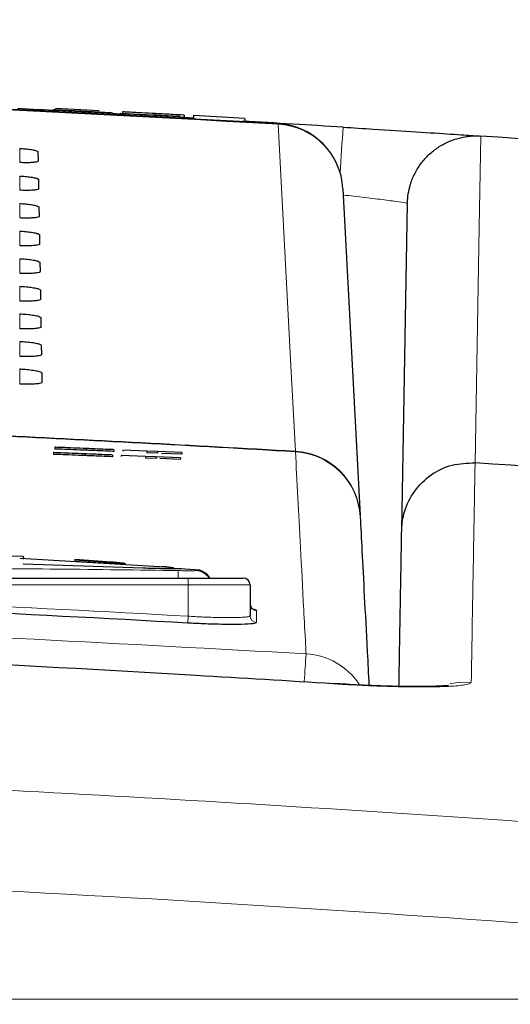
# Paper-space layout 'Blatt5' of a CAD drawing. Header units: millimetres. Extents: x 5 to 418, y 2 to 292.
# Tile 29 of 32: x 256 to 265, y 213 to 232. Entities that reach past the tile are written whole.
import ezdxf

# ---------------------------------------------------------------- set-up
doc = ezdxf.new("R2010")
doc.units = ezdxf.units.MM
doc.layers.add('SLD-0', color=7, linetype='Continuous')
doc.styles.add('SLDTEXTSTYLE0', font='TXT', dxfattribs={"width": 0.605})
doc.dimstyles.new('SLDDIMSTYLE5', dxfattribs={"dimtxt": 3.5, "dimasz": 3.5, "dimexe": 0, "dimexo": 0.0625, "dimgap": 0.875, "dimtad": 1, "dimlfac": 1.5, "dimrnd": 1e-09, "dimzin": 12, "dimdsep": 46, "dimtxsty": 'SLDTEXTSTYLE0', "dimsah": 1, "dimcen": 0.09, "dimadec": 0, "dimazin": 3, "dimtfac": 1, "dimtofl": 0, "dimtmove": 0, "dimatfit": 3, "dimfxl": 1, "dimfrac": 2, "dimtolj": 1, "dimtzin": 12, "dimarcsym": 0})

# ---------------------------------------------------------------- blocks, each defined once
blk = doc.blocks.new('_D_35')
at = {"layer": 'SLD-0', "color": 7}
for p, q in [((166.22, 121.634), (166.22, 250.861)), ((279.553, 121.634), (279.553, 250.861)), ((166.22, 249.861), (279.553, 249.861))]:
    blk.add_line(p, q, dxfattribs=at)
for points in [[(166.22, 249.861), (169.72, 249.401), (169.72, 250.321)], [(279.553, 249.861), (276.053, 250.321), (276.053, 249.401)]]:
    blk.add_solid(points, dxfattribs=at)
at = {"layer": 'SLD-0', "color": 7, "insert": (218.876, 254.373), "char_height": 3.5, "attachment_point": 1, "style": 'SLDTEXTSTYLE0'}
blk.add_mtext('170', dxfattribs=at)

psp = doc.layouts.new('Blatt5')

# ---------------------------------------------------------------- linework, layer by layer
at = {"color": 7, "linetype": 'Continuous', "lineweight": 25}
for p, q in [((256.538, 229.8847), (256.5363, 229.8514)), ((256.538, 229.8847), (256.7446, 229.8738)), ((256.5826, 229.9157), (257.4281, 229.8705)), ((256.5887, 229.8825), (256.5887, 229.8821)), ((257.1567, 229.8516), (257.155, 229.8197)), ((257.6405, 229.827), (257.4339, 229.8379)), ((257.6843, 229.8241), (257.6825, 229.7908)), ((257.8429, 229.8167), (257.8412, 229.784)), ((257.8446, 229.8164), (257.8429, 229.8167)), ((257.8429, 229.8167), (258.9883, 229.7562)), ((257.8446, 229.8164), (257.8429, 229.7839)), ((258.314, 229.7916), (257.8446, 229.8164)), ((257.879, 229.8465), (257.8773, 229.8148)), ((258.5204, 229.8122), (258.5187, 229.781)), ((258.314, 229.7916), (258.3123, 229.7591)), ((258.3268, 229.7899), (258.314, 229.7916)), ((258.3268, 229.7899), (258.3251, 229.7584)), ((258.5333, 229.779), (258.3268, 229.7899)), ((258.99, 229.756), (258.5206, 229.7807)), ((258.5206, 229.7807), (258.5333, 229.779)), ((258.5333, 229.779), (258.5317, 229.7474)), ((258.99, 229.756), (258.9882, 229.7228)), ((258.9883, 229.7562), (258.99, 229.756)), ((259.0765, 229.7826), (259.073, 229.7182)), ((259.2536, 229.7815), (259.2497, 229.7086)), ((259.2531, 229.7731), (259.2497, 229.7086)), ((260.2543, 229.7197), (259.2531, 229.7731)), ((260.2543, 229.7197), (260.2507, 229.6531)), ((264.8253, 229.3776), (264.8248, 229.3776)), ((256.2403, 229.0713), (256.2434, 228.8925)), ((256.2496, 228.5349), (256.2527, 228.3561)), ((262.1536, 228.3551), (262.4859, 222.0133)), ((256.259, 227.9985), (256.2621, 227.8198)), ((263.2933, 221.7327), (263.4039, 228.0705)), ((256.2683, 227.4622), (256.2715, 227.2834)), ((256.2777, 226.9258), (256.2808, 226.747)), ((256.2871, 226.3895), (256.2902, 226.2107)), ((256.2964, 225.8531), (256.2995, 225.6743)), ((256.3058, 225.3167), (256.3089, 225.1379)), ((256.3152, 224.7804), (256.3183, 224.6016)), ((256.5688, 223.3395), (256.5674, 223.3062)), ((257.1826, 223.3142), (257.1812, 223.2809)), ((256.5409, 223.2355), (256.5396, 223.2022)), ((257.1548, 223.2107), (257.1534, 223.1774)), ((257.687, 223.1891), (257.6857, 223.1558)), ((257.7148, 223.2923), (257.7134, 223.259)), ((257.8561, 223.1823), (257.8551, 223.1587)), ((258.3258, 223.1632), (257.8561, 223.1823)), ((257.8839, 223.2853), (257.8829, 223.2614)), ((258.3536, 223.266), (257.8839, 223.2853)), ((258.3258, 223.1632), (258.3244, 223.1299)), ((258.5311, 223.1215), (258.3244, 223.1299)), ((258.5325, 223.1549), (258.3258, 223.1632)), ((258.3536, 223.266), (258.3522, 223.2327)), ((258.5589, 223.2242), (258.3522, 223.2327)), ((258.5602, 223.2575), (258.3536, 223.266)), ((258.5325, 223.1549), (258.5311, 223.1215)), ((259.0022, 223.1358), (258.5325, 223.1549)), ((258.5602, 223.2575), (258.5589, 223.2242)), ((259.0299, 223.2381), (258.5602, 223.2575)), ((259.0008, 223.1025), (258.6024, 223.1187)), ((259.0286, 223.2048), (258.6334, 223.2211)), ((259.0022, 223.1358), (259.0008, 223.1025)), ((259.0299, 223.2381), (259.0286, 223.2048)), ((264.7148, 223.0376), (264.7153, 223.0375)), ((253.8316, 221.2634), (255.9547, 221.2238)), ((255.9547, 221.2238), (255.9547, 221.1703)), ((258.8126, 221.0072), (255.8947, 221.1842)), ((255.9547, 221.0785), (258.2823, 220.9997)), ((255.9547, 221.0785), (255.9547, 221.0717)), ((258.2823, 220.993), (255.9547, 221.0717)), ((256.9546, 221.1632), (256.9546, 221.132)), ((257.6684, 221.1099), (256.9546, 221.1632)), ((256.9546, 221.1565), (257.6684, 221.1032)), ((256.9546, 221.132), (257.6684, 221.0864)), ((257.9298, 221.0744), (257.9298, 221.0811)), ((258.9246, 220.9872), (258.9246, 220.9805)), ((259.3805, 220.9569), (258.9889, 220.9808)), ((259.03, 220.9838), (259.03, 220.9905)), ((259.3171, 220.9625), (259.3171, 220.9625)), ((249.42, 220.801), (259.1533, 220.801)), ((259.1533, 220.801), (260.22, 220.801)), ((260.3533, 220.6677), (260.3533, 220.0715))]:
    psp.add_line(p, q, dxfattribs=at)
at = {"color": 7, "linetype": 'Continuous', "lineweight": 18}
for p, q in [((260.8981, 229.6165), (260.8974, 229.6047)), ((255.8866, 228.8624), (255.8866, 229.1361)), ((255.8866, 228.3253), (255.8866, 228.6015)), ((255.8866, 227.7882), (255.8866, 228.0669)), ((255.8866, 227.251), (255.8866, 227.5323)), ((255.8866, 226.7139), (255.8866, 226.9976)), ((255.8866, 226.1768), (255.8866, 226.463)), ((255.8866, 225.6396), (255.8866, 225.9284)), ((255.8866, 225.1025), (255.8866, 225.3938)), ((255.8866, 224.5654), (255.8866, 224.8591)), ((261.2312, 223.2628), (261.233, 223.2514)), ((257.6684, 221.1099), (257.6684, 221.1032)), ((258.2823, 220.9997), (258.2823, 220.993)), ((258.9598, 220.9463), (258.957, 220.801)), ((259.1533, 220.6677), (249.42, 220.6677)), ((259.1533, 220.801), (259.1533, 220.6677)), ((259.1533, 220.0618), (259.1533, 220.6677)), ((260.3533, 220.6677), (259.1533, 220.6677)), ((259.1533, 220.0618), (259.1459, 219.929)), ((176.22, 212.6309), (269.5533, 212.6309))]:
    psp.add_line(p, q, dxfattribs=at)
at = {"color": 7, "linetype": 'Continuous', "lineweight": 18, "flags": 128}
for points in [[(261.2312, 223.2628), (261.2125, 223.6181), (261.1377, 225.0393), (260.8974, 229.6047)], [(264.8248, 229.3776), (264.8186, 229.0236), (264.7941, 227.6075), (264.7148, 223.0376)], [(264.6414, 218.7851), (264.3719, 218.7759), (264.2238, 218.7471)]]:
    psp.add_lwpolyline(points, dxfattribs=at)
at = {"color": 7, "linetype": 'Continuous', "lineweight": 25}
for centre, radius, start, end in [((222.8866, -435.9656), 666.6667, 86.7313823, 88.1084916), ((222.8866, -402.5656), 633.3333, 86.9445724, 87.016687), ((222.8866, -402.5656), 633.3333, 86.8276174, 86.8504337), ((222.8866, -402.5656), 633.3333, 86.7066849, 86.7321524), ((222.8866, -402.5656), 633.3333, 86.4450952, 86.6217611), ((260.8221, 228.2853), 1.3333, 3, 86.73138), ((222.8866, -402.5656), 633.3333, 85.221666, 86.2031505), ((222.8866, -435.9656), 660.3314, 86.6708788, 87.1878986), ((222.8866, -402.5656), 627, 85.1611909, 86.1748183), ((259.2866, 220.6309), 0.3333, 30.6909, 84.76885), ((260.22, 220.6677), 0.1333, 360, 90), ((222.8866, -435.9656), 656.8961, 86.8357819, 87.6855494), ((260.4865, 220.3045), 0.1332, 180.04993, 266.78497)]:
    psp.add_arc(centre, radius, start, end, dxfattribs=at)
at = {"color": 7, "linetype": 'Continuous', "lineweight": 18}
for centre, radius, start, end in [((222.8866, -435.9656), 666.6549, 86.7313823, 88.1084278), ((260.8298, 228.2806), 1.3259, 3.22141, 87.07721), ((428.6328, 218.5065), 166.8422, 176.205075, 176.509256), ((222.8866, -435.9656), 660.3427, 86.6710964, 87.1905395), ((261.1622, 221.9388), 1.3258, 3.22111, 87.01783), ((261.1559, 221.9206), 1.333, 3.00926, 86.68556), ((259.2866, 220.6136), 0.3334, 34.2008, 87.78501), ((222.8866, -435.9656), 657.0292, 86.8357819, 87.6855494), ((260.4865, 220.0717), 0.1332, 180.05291, 266.78763), ((299.717, 216.5868), 38.3763, 175.8984, 176.69319), ((261.362, 218.0006), 1.3333, 33.76138, 86.68846)]:
    psp.add_arc(centre, radius, start, end, dxfattribs=at)
at = {"color": 7, "linetype": 'Continuous', "lineweight": 25}
for points, knots in [([(257.1567, 229.8516), (257.0713, 229.8561), (256.901, 229.8651), (256.6856, 229.8766), (256.563, 229.8832), (256.5464, 229.8842), (256.538, 229.8847)], [0, 0, 0, 0, 0.2808135, 0.5595629, 0.7796198, 1, 1, 1, 1]), ([(256.808, 229.8707), (256.775, 229.8725), (256.7089, 229.876), (256.6136, 229.8811), (256.5981, 229.882), (256.5887, 229.8825)], [0, 0, 0, 0, 0.2814452, 0.5622732, 1, 1, 1, 1]), ([(256.5887, 229.8825), (256.5932, 229.8823), (256.6021, 229.882), (256.6739, 229.8783), (256.8313, 229.8701), (256.9853, 229.8619), (257.0932, 229.8563)], [0, 0, 0, 0, 0.1870287, 0.3741238, 0.5611402, 1, 1, 1, 1]), ([(256.7446, 229.8738), (256.7535, 229.8733), (256.7711, 229.8723), (256.8809, 229.8664), (257.0144, 229.8593), (257.1021, 229.8547), (257.1459, 229.8523)], [0, 0, 0, 0, 0.280632, 0.5586744, 0.7791973, 1, 1, 1, 1]), ([(257.1031, 229.8556), (257.0632, 229.8577), (256.9837, 229.8619), (256.8784, 229.8674), (256.8071, 229.8711), (256.7991, 229.8715), (256.7951, 229.8717)], [0, 0, 0, 0, 0.2812903, 0.5608202, 0.7806803, 1, 1, 1, 1]), ([(256.7951, 229.8717), (256.7979, 229.8715), (256.8029, 229.8712), (256.8348, 229.8695), (256.8489, 229.8687)], [0, 0, 0, 0, 0.5596169, 1, 1, 1, 1]), ([(257.3198, 229.8435), (257.2618, 229.8466), (257.1662, 229.8517), (257.0308, 229.8589), (256.917, 229.8649), (256.8443, 229.8688), (256.808, 229.8707)], [0, 0, 0, 0, 0.3399393, 0.5600249, 0.7800825, 1, 1, 1, 1]), ([(256.8489, 229.8687), (256.9111, 229.8654), (257.0138, 229.8599), (257.1696, 229.8517), (257.3001, 229.8448), (257.3845, 229.8403), (257.4267, 229.838)], [0, 0, 0, 0, 0.3384083, 0.5589741, 0.7795351, 1, 1, 1, 1]), ([(257.0932, 229.8563), (257.1658, 229.8524), (257.3107, 229.8448), (257.499, 229.8347), (257.6152, 229.8285), (257.6321, 229.8275), (257.6405, 229.827)], [0, 0, 0, 0, 0.2807972, 0.5601508, 0.7798767, 1, 1, 1, 1]), ([(257.4339, 229.8379), (257.4256, 229.8384), (257.4091, 229.8393), (257.2898, 229.8457), (257.1739, 229.8518), (257.1031, 229.8556)], [0, 0, 0, 0, 0.28109672, 0.56028736, 1, 1, 1, 1]), ([(257.1459, 229.8523), (257.1898, 229.85), (257.2775, 229.8454), (257.3902, 229.8395), (257.464, 229.8357), (257.4732, 229.8352), (257.4779, 229.835)], [0, 0, 0, 0, 0.2809172, 0.5608127, 0.7805018, 1, 1, 1, 1]), ([(257.6825, 229.7908), (257.6715, 229.7914), (257.6495, 229.7924), (257.4527, 229.8026), (257.2679, 229.8124), (257.1549, 229.8183)], [0, 0, 0, 0, 0.2799417, 0.5600797, 1, 1, 1, 1]), ([(257.6843, 229.8241), (257.6733, 229.8247), (257.6512, 229.8257), (257.4545, 229.8359), (257.2696, 229.8457), (257.1567, 229.8516)], [0, 0, 0, 0, 0.2799417, 0.5600797, 1, 1, 1, 1]), ([(257.4779, 229.835), (257.4752, 229.8352), (257.47, 229.8355), (257.4156, 229.8384), (257.3562, 229.8416), (257.3198, 229.8435)], [0, 0, 0, 0, 0.2800885, 0.55997049, 1, 1, 1, 1]), ([(257.4267, 229.838), (257.4657, 229.836), (257.5435, 229.8318), (257.6284, 229.8273), (257.6763, 229.8246), (257.6816, 229.8243), (257.6843, 229.8241)], [0, 0, 0, 0, 0.2803713, 0.5599089, 0.7798589, 1, 1, 1, 1]), ([(258.5204, 229.8122), (258.4311, 229.817), (258.2532, 229.8265), (258.0292, 229.8385), (257.903, 229.8452), (257.887, 229.846), (257.879, 229.8465)], [0, 0, 0, 0, 0.2808135, 0.5595629, 0.7796198, 1, 1, 1, 1]), ([(259.0765, 229.7826), (259.0642, 229.7832), (259.0397, 229.7845), (258.832, 229.7956), (258.6386, 229.8059), (258.5204, 229.8122)], [0, 0, 0, 0, 0.2799417, 0.5600797, 1, 1, 1, 1]), ([(262.1565, 229.5491), (262.3531, 229.5368), (262.8492, 229.5058), (263.5996, 229.4579), (264.2767, 229.4139), (264.7368, 229.3835), (264.7958, 229.3796), (264.8253, 229.3776)], [0, 0, 0, 0, 0.1413373, 0.3564805, 0.5712488, 0.7856671, 1, 1, 1, 1]), ([(263.4039, 228.0705), (263.404, 228.0759), (263.4054, 228.1385), (263.4169, 228.2592), (263.4508, 228.408), (263.4937, 228.5329), (263.5387, 228.6353), (263.5927, 228.7347), (263.6549, 228.8288), (263.7243, 228.9167), (263.8004, 228.9984), (263.8842, 229.0742), (264.0035, 229.165), (264.1336, 229.2402), (264.2715, 229.2983), (264.3785, 229.333), (264.4875, 229.3585), (264.598, 229.3747), (264.7108, 229.3823), (264.7867, 229.3792), (264.8248, 229.3776)], [0, 0, 0, 0, 0.00757521, 0.08718831, 0.16815399, 0.21933234, 0.27086422, 0.32351165, 0.37654485, 0.42761881, 0.47904546, 0.53158526, 0.58451013, 0.68720218, 0.73932496, 0.79220631, 0.84323337, 0.89461478, 0.94711417, 1, 1, 1, 1]), ([(255.8866, 229.1361), (255.9017, 229.1353), (255.956, 229.1323), (256.0475, 229.1239), (256.1447, 229.1096), (256.2132, 229.0929), (256.2383, 229.0797), (256.2399, 229.0728), (256.2403, 229.0713)], [0, 0, 0, 0, 0.08125279, 0.29342957, 0.50690106, 0.72249036, 0.93968887, 1, 1, 1, 1]), ([(256.2434, 228.8925), (256.2428, 228.8904), (256.2406, 228.883), (256.2105, 228.8719), (256.1375, 228.8624), (256.0362, 228.8584), (255.9473, 228.8596), (255.8972, 228.8619), (255.8866, 228.8624)], [0, 0, 0, 0, 0.0857051, 0.3026079, 0.518156, 0.7315729, 0.9434386, 1, 1, 1, 1]), ([(255.8866, 228.6015), (255.9027, 228.6006), (255.9592, 228.5975), (256.0535, 228.5888), (256.1529, 228.574), (256.2227, 228.5568), (256.2478, 228.5433), (256.2493, 228.5363), (256.2496, 228.5349)], [0, 0, 0, 0, 0.08471943, 0.29692092, 0.51042792, 0.72605262, 0.94327085, 1, 1, 1, 1]), ([(256.2527, 228.3561), (256.2521, 228.3539), (256.2497, 228.3462), (256.2181, 228.3348), (256.1426, 228.3252), (256.0384, 228.3211), (255.9476, 228.3225), (255.8968, 228.3248), (255.8866, 228.3253)], [0, 0, 0, 0, 0.0890994, 0.30597846, 0.52149298, 0.73487815, 0.94672838, 1, 1, 1, 1]), ([(255.8866, 228.0669), (255.9038, 228.0659), (255.9623, 228.0627), (256.0596, 228.0536), (256.1612, 228.0384), (256.2322, 228.0207), (256.2572, 228.007), (256.2587, 227.9999), (256.259, 227.9985)], [0, 0, 0, 0, 0.08800802, 0.30023343, 0.51377452, 0.72943297, 0.94666984, 1, 1, 1, 1]), ([(256.2621, 227.8198), (256.2614, 227.8174), (256.2589, 227.8094), (256.2257, 227.7978), (256.1478, 227.7879), (256.0405, 227.7839), (255.9479, 227.7853), (255.8965, 227.7877), (255.8866, 227.7882)], [0, 0, 0, 0, 0.0923202, 0.3091766, 0.5246593, 0.7380145, 0.9498505, 1, 1, 1, 1]), ([(255.8866, 227.5323), (255.9048, 227.5312), (255.9655, 227.5279), (256.0656, 227.5184), (256.1694, 227.5028), (256.2417, 227.4846), (256.2667, 227.4707), (256.2681, 227.4635), (256.2683, 227.4622)], [0, 0, 0, 0, 0.091132, 0.3033806, 0.5169544, 0.7326451, 0.9498996, 1, 1, 1, 1]), ([(256.2715, 227.2834), (256.2706, 227.2809), (256.268, 227.2727), (256.2332, 227.2607), (256.153, 227.2507), (256.0427, 227.2466), (255.9482, 227.2481), (255.8961, 227.2506), (255.8866, 227.251)], [0, 0, 0, 0, 0.0953804, 0.3122153, 0.5276676, 0.7409947, 0.9528176, 1, 1, 1, 1]), ([(255.8866, 226.9976), (255.9059, 226.9966), (255.9686, 226.9931), (256.0717, 226.9833), (256.1776, 226.9672), (256.2512, 226.9486), (256.2761, 226.9344), (256.2775, 226.9271), (256.2777, 226.9258)], [0, 0, 0, 0, 0.0941035, 0.3063745, 0.5199798, 0.7357013, 0.9529725, 1, 1, 1, 1]), ([(256.2808, 226.747), (256.2799, 226.7444), (256.2771, 226.7359), (256.2408, 226.7236), (256.1581, 226.7134), (256.0448, 226.7094), (255.9486, 226.711), (255.8958, 226.7135), (255.8866, 226.7139)], [0, 0, 0, 0, 0.098292, 0.3151062, 0.5305297, 0.7438302, 0.955641, 1, 1, 1, 1]), ([(255.8866, 226.463), (255.9069, 226.4619), (255.9718, 226.4582), (256.0777, 226.4481), (256.1858, 226.4316), (256.2607, 226.4125), (256.2855, 226.3981), (256.2868, 226.3907), (256.2871, 226.3895)], [0, 0, 0, 0, 0.09693352, 0.30922623, 0.52286178, 0.73861272, 0.95589988, 1, 1, 1, 1]), ([(256.2902, 226.2107), (256.2892, 226.2079), (256.2862, 226.1991), (256.2484, 226.1865), (256.1632, 226.1762), (256.047, 226.1721), (255.9489, 226.1738), (255.8954, 226.1763), (255.8866, 226.1768)], [0, 0, 0, 0, 0.1010655, 0.3178599, 0.533256, 0.7465312, 0.9583308, 1, 1, 1, 1]), ([(255.8866, 225.9284), (255.908, 225.9272), (255.975, 225.9234), (256.0838, 225.9129), (256.1941, 225.896), (256.2702, 225.8764), (256.295, 225.8617), (256.2962, 225.8543), (256.2964, 225.8531)], [0, 0, 0, 0, 0.09963192, 0.31194565, 0.52561033, 0.74138949, 0.95869177, 1, 1, 1, 1]), ([(256.2995, 225.6743), (256.2985, 225.6714), (256.2953, 225.6623), (256.2559, 225.6494), (256.1684, 225.6389), (256.0491, 225.6348), (255.9492, 225.6367), (255.8951, 225.6392), (255.8866, 225.6396)], [0, 0, 0, 0, 0.1037105, 0.3204859, 0.5358558, 0.7491071, 0.9608965, 1, 1, 1, 1]), ([(255.8866, 225.3938), (255.9091, 225.3925), (255.9781, 225.3886), (256.0898, 225.3777), (256.2023, 225.3604), (256.2797, 225.3403), (256.3044, 225.3254), (256.3056, 225.3179), (256.3058, 225.3167)], [0, 0, 0, 0, 0.1022077, 0.3145418, 0.5282346, 0.7440408, 0.9613575, 1, 1, 1, 1]), ([(256.3089, 225.1379), (256.3078, 225.1349), (256.3044, 225.1256), (256.2635, 225.1123), (256.1735, 225.1017), (256.0512, 225.0976), (255.9496, 225.0995), (255.8947, 225.1021), (255.8866, 225.1025)], [0, 0, 0, 0, 0.1062358, 0.3229931, 0.5383379, 0.7515666, 0.9633463, 1, 1, 1, 1]), ([(255.8866, 224.8591), (255.9101, 224.8578), (255.9813, 224.8538), (256.0958, 224.8426), (256.2105, 224.8248), (256.2891, 224.8042), (256.3139, 224.7891), (256.315, 224.7814), (256.3152, 224.7804)], [0, 0, 0, 0, 0.1046692, 0.317023, 0.5307428, 0.746575, 0.9639054, 1, 1, 1, 1]), ([(256.3183, 224.6016), (256.3171, 224.5984), (256.3135, 224.5888), (256.271, 224.5752), (256.1787, 224.5644), (256.0534, 224.5603), (255.9499, 224.5623), (255.8944, 224.565), (255.8866, 224.5654)], [0, 0, 0, 0, 0.1086494, 0.3253892, 0.5407101, 0.7539172, 0.9656881, 1, 1, 1, 1]), ([(257.1812, 223.2809), (257.0958, 223.2844), (256.9255, 223.2914), (256.7111, 223.3003), (256.5903, 223.3052), (256.575, 223.3059), (256.5674, 223.3062)], [0, 0, 0, 0, 0.2808135, 0.5595629, 0.7796198, 1, 1, 1, 1]), ([(257.1826, 223.3142), (257.0971, 223.3177), (256.9269, 223.3247), (256.7125, 223.3336), (256.5917, 223.3385), (256.5764, 223.3392), (256.5688, 223.3395)], [0, 0, 0, 0, 0.2808135, 0.5595629, 0.7796198, 1, 1, 1, 1]), ([(257.7148, 223.2923), (257.7031, 223.2928), (257.6796, 223.2937), (257.4809, 223.3019), (257.2957, 223.3095), (257.1826, 223.3142)], [0, 0, 0, 0, 0.2799417, 0.5600797, 1, 1, 1, 1]), ([(257.1534, 223.1774), (257.068, 223.1808), (256.8977, 223.1877), (256.6833, 223.1964), (256.5625, 223.2013), (256.5472, 223.2019), (256.5396, 223.2022)], [0, 0, 0, 0, 0.2808135, 0.5595629, 0.7796198, 1, 1, 1, 1]), ([(257.1548, 223.2107), (257.0693, 223.2141), (256.899, 223.221), (256.6847, 223.2297), (256.5639, 223.2346), (256.5486, 223.2352), (256.5409, 223.2355)], [0, 0, 0, 0, 0.2808135, 0.5595629, 0.7796198, 1, 1, 1, 1]), ([(257.6857, 223.1558), (257.6739, 223.1563), (257.6504, 223.1572), (257.4517, 223.1653), (257.2666, 223.1728), (257.1534, 223.1774)], [0, 0, 0, 0, 0.2799417, 0.5600797, 1, 1, 1, 1]), ([(257.687, 223.1891), (257.6753, 223.1896), (257.6518, 223.1905), (257.4531, 223.1986), (257.2679, 223.2061), (257.1548, 223.2107)], [0, 0, 0, 0, 0.2799417, 0.5600797, 1, 1, 1, 1]), ([(257.7134, 223.259), (257.7017, 223.2595), (257.6782, 223.2604), (257.4795, 223.2686), (257.2943, 223.2762), (257.1812, 223.2809)], [0, 0, 0, 0, 0.2799417, 0.5600797, 1, 1, 1, 1]), ([(263.2933, 221.7327), (263.2934, 221.7387), (263.2961, 221.8589), (263.3398, 222.1278), (263.5254, 222.505), (263.8506, 222.8213), (264.2636, 223.0234), (264.5644, 223.0328), (264.7148, 223.0376)], [0, 0, 0, 0, 0.00843892, 0.16818315, 0.37640619, 0.58434931, 0.79217266, 1, 1, 1, 1]), ([(262.4871, 221.9906), (262.498, 221.7824), (262.5199, 221.3659), (262.5668, 220.4697), (262.6125, 219.5975), (262.6471, 218.9388), (262.6585, 218.7196)], [0, 0, 0, 0, 0.2857658, 0.5715603, 0.8574408, 1, 1, 1, 1]), ([(263.2404, 218.7011), (263.2418, 218.7848), (263.2519, 219.3637), (263.2661, 220.1736), (263.2829, 221.1363), (263.2898, 221.5339), (263.2933, 221.7327)], [0, 0, 0, 0, 0.05336498, 0.36878515, 0.68436581, 1, 1, 1, 1]), ([(257.6684, 221.0864), (257.6829, 221.0855), (257.7122, 221.0836), (257.7549, 221.0814), (257.7954, 221.0797), (257.832, 221.0785), (257.8643, 221.0779), (257.8908, 221.0777), (257.9111, 221.0781), (257.9245, 221.079), (257.9307, 221.0804), (257.9294, 221.0822), (257.9208, 221.0845), (257.9051, 221.0871), (257.8825, 221.09), (257.8541, 221.0932), (257.8201, 221.0967), (257.7821, 221.1003), (257.7405, 221.104), (257.7068, 221.1068), (257.6825, 221.1088), (257.6731, 221.1096), (257.6684, 221.1099)], [0, 0, 0, 0, 0.0528564, 0.1072425, 0.1601, 0.2144956, 0.2672608, 0.3215592, 0.374275, 0.4285187, 0.4812558, 0.5355181, 0.5883328, 0.6426726, 0.6956045, 0.7500641, 0.8031266, 0.8577219, 0.9108894, 0.9655965, 0.9827734, 1, 1, 1, 1]), ([(257.6684, 221.1032), (257.683, 221.1021), (257.7125, 221.0997), (257.7552, 221.096), (257.7959, 221.0924), (257.8326, 221.0888), (257.865, 221.0854), (257.8914, 221.0822), (257.9118, 221.0794), (257.9245, 221.0769), (257.9303, 221.0752), (257.9293, 221.0745), (257.929, 221.0744)], [0, 0, 0, 0, 0.1062874, 0.215658, 0.3219448, 0.4313139, 0.537594, 0.6469657, 0.7530732, 0.8622722, 0.9681249, 1, 1, 1, 1]), ([(258.639, 221.0302), (258.6543, 221.0287), (258.6849, 221.0258), (258.7259, 221.0216), (258.763, 221.0176), (258.7924, 221.0143), (258.8198, 221.011), (258.8419, 221.008), (258.8596, 221.0052), (258.8685, 221.0033), (258.8736, 221.0017), (258.8737, 221.001), (258.8738, 221.0006)], [0, 0, 0, 0, 0.1050928, 0.2112094, 0.3188535, 0.4275719, 0.5063399, 0.6387772, 0.7464363, 0.8551754, 0.9135674, 1, 1, 1, 1]), ([(258.2823, 220.9997), (258.3015, 220.9989), (258.34, 220.9974), (258.3977, 220.9955), (258.4553, 220.9938), (258.5115, 220.9924), (258.5794, 220.9909), (258.6484, 220.9897), (258.7079, 220.9888), (258.7561, 220.9881), (258.7972, 220.9877), (258.8376, 220.9873), (258.8656, 220.9871), (258.8909, 220.987), (258.9091, 220.987), (258.9207, 220.9871), (258.9246, 220.9872)], [0, 0, 0, 0, 0.0700825, 0.1408496, 0.2126376, 0.2851429, 0.3554182, 0.4798893, 0.5701916, 0.6227267, 0.7110547, 0.7828531, 0.8553687, 0.8913984, 0.9637052, 1, 1, 1, 1]), ([(258.9246, 220.9805), (258.9169, 220.9804), (258.9014, 220.9803), (258.8726, 220.9804), (258.8396, 220.9806), (258.8025, 220.9809), (258.7517, 220.9815), (258.6913, 220.9823), (258.6293, 220.9833), (258.5731, 220.9844), (258.5193, 220.9855), (258.4584, 220.9871), (258.4102, 220.9885), (258.3613, 220.99), (258.3219, 220.9914), (258.2922, 220.9926), (258.2823, 220.993)], [0, 0, 0, 0, 0.07008826, 0.1408613, 0.21265523, 0.28516646, 0.35544752, 0.47992866, 0.57023831, 0.62277715, 0.71111185, 0.78291618, 0.85543823, 0.89145074, 0.96372282, 1, 1, 1, 1]), ([(258.9246, 220.9872), (258.9476, 220.9872), (258.9943, 220.9873), (259.0269, 220.9882), (259.0267, 220.9899), (259.0266, 220.9905)], [0, 0, 0, 0, 0.3740977, 0.7590374, 1, 1, 1, 1]), ([(259.0271, 220.9838), (259.0265, 220.9831), (259.0251, 220.9814), (258.9908, 220.9806), (258.9468, 220.9805), (258.9246, 220.9805)], [0, 0, 0, 0, 0.2903372, 0.6407397, 1, 1, 1, 1]), ([(260.3533, 220.2128), (260.362, 220.2113), (260.4066, 220.2037), (260.4439, 220.193), (260.4746, 220.1807), (260.4775, 220.1746), (260.479, 220.1715)], [0, 0, 0, 0, 0.0968713, 0.494279, 0.7456304, 1, 1, 1, 1]), ([(261.9688, 218.7502), (261.0816, 218.8047), (256.6454, 219.0774), (248.6544, 219.4732), (237.9916, 219.8241), (227.3201, 219.9909), (216.6421, 219.9763), (205.8265, 219.7724), (194.8776, 219.3887), (187.4959, 218.963), (183.8044, 218.7502)], [0, 0, 0, 0, 0.03409426, 0.17047597, 0.30685768, 0.44327936, 0.57982117, 0.71640309, 0.85817909, 1, 1, 1, 1]), ([(260.479, 219.9387), (260.4643, 219.9301), (260.435, 219.9128), (260.2058, 219.9005), (259.8685, 219.9004), (259.4936, 219.9112), (259.2454, 219.9239), (259.1459, 219.929)], [0, 0, 0, 0, 0.2145203, 0.4290546, 0.6431246, 0.8569356, 1, 1, 1, 1]), ([(264.1955, 218.7177), (264.1962, 218.7179), (264.2062, 218.7198), (264.1514, 218.7116), (263.9949, 218.7019), (263.6451, 218.6934), (263.1199, 218.7004), (262.5333, 218.7207), (262.1349, 218.7455), (261.9688, 218.7559)], [0, 0, 0, 0, 0.0064815, 0.0907397, 0.2228588, 0.407784, 0.6176753, 0.8405464, 1, 1, 1, 1])]:
    psp.add_open_spline(points, degree=3, knots=knots, dxfattribs=at)
at = {"color": 7, "linetype": 'Continuous', "lineweight": 18}
for points, knots in [([(263.4039, 228.0705), (263.3892, 228.0748), (263.3598, 228.0834), (263.1307, 228.1167), (262.793, 228.16), (262.4472, 228.2008), (262.229, 228.2246), (262.16, 228.2321)], [0, 0, 0, 0, 0.2235148, 0.4473048, 0.6715458, 0.8961138, 1, 1, 1, 1]), ([(261.439, 219.3317), (261.4359, 219.3913), (261.4202, 219.6892), (261.3581, 220.8718), (261.2856, 222.2518), (261.2476, 222.9741), (261.233, 223.2514)], [0, 0, 0, 0, 0.0322876, 0.1614382, 0.6780666, 1, 1, 1, 1]), ([(264.7153, 223.0375), (264.7149, 223.0147), (264.7129, 222.9006), (264.7069, 222.551), (264.6944, 221.8335), (264.6731, 220.6078), (264.6527, 219.4393), (264.6414, 218.7851)], [0, 0, 0, 0, 0.0320694, 0.1603478, 0.4169318, 0.6735157, 1, 1, 1, 1]), ([(249.6134, 220.9463), (251.1708, 220.968), (254.2863, 221.0115), (257.4018, 220.968), (258.9598, 220.9463)], [0, 0, 0, 0, 0.4998954, 1, 1, 1, 1]), ([(258.9598, 220.9463), (258.9975, 220.9457), (259.0731, 220.9445), (259.1737, 220.9442), (259.2504, 220.9444), (259.2922, 220.9452), (259.2974, 220.9463), (259.2995, 220.9467)], [0, 0, 0, 0, 0.2133947, 0.4285895, 0.6443155, 0.8592654, 1, 1, 1, 1]), ([(259.2995, 220.9467), (259.3033, 220.9502), (259.3109, 220.9572), (259.3169, 220.9623), (259.317, 220.9624), (259.3171, 220.9625)], [0, 0, 0, 0, 0.3898459, 0.7797245, 1, 1, 1, 1]), ([(184.3342, 219.3317), (185.2216, 219.383), (189.6588, 219.6392), (197.6508, 220.0099), (208.3142, 220.3357), (218.9854, 220.486), (229.6624, 220.4633), (240.3001, 220.2636), (250.8947, 219.9049), (257.9239, 219.5228), (261.439, 219.3317)], [0, 0, 0, 0, 0.0345653, 0.1728308, 0.3110963, 0.4493987, 0.587812, 0.7262622, 0.8631132, 1, 1, 1, 1]), ([(259.1533, 220.0618), (259.1755, 220.0605), (259.2426, 220.0564), (259.3319, 220.0517), (259.4305, 220.047), (259.5409, 220.0422), (259.6661, 220.038), (259.7839, 220.0353), (259.8949, 220.0337), (259.9967, 220.0336), (260.0808, 220.035), (260.1464, 220.037), (260.1998, 220.0397), (260.2492, 220.0435), (260.2868, 220.0477), (260.3162, 220.0527), (260.3373, 220.0583), (260.3508, 220.0645), (260.3524, 220.0692), (260.3533, 220.0715)], [0, 0, 0, 0, 0.0354785, 0.1068542, 0.1427829, 0.1955062, 0.2888871, 0.3566332, 0.4094105, 0.5028939, 0.5707196, 0.6102532, 0.6767257, 0.730764, 0.785345, 0.8381036, 0.8913777, 0.9454194, 1, 1, 1, 1]), ([(260.479, 220.1715), (260.479, 220.166), (260.479, 220.1388), (260.479, 220.0618), (260.479, 219.9891), (260.479, 219.9387)], [0, 0, 0, 0, 0.0712947, 0.3564733, 1, 1, 1, 1]), ([(264.6414, 218.7851), (264.638, 218.7776), (264.6313, 218.7627), (264.5722, 218.7407), (264.4675, 218.7215), (264.3382, 218.709), (264.2377, 218.7024), (264.1351, 218.697), (263.9802, 218.6916), (263.7948, 218.6892), (263.5943, 218.6891), (263.4034, 218.6909), (263.1749, 218.6956), (262.9939, 218.7009), (262.7833, 218.7082), (262.5671, 218.7173), (262.3091, 218.7302), (262.1208, 218.7408), (262.0069, 218.7478), (261.9688, 218.7502)], [0, 0, 0, 0, 0.0710711, 0.1427036, 0.2420332, 0.3227492, 0.356712, 0.3830914, 0.4561472, 0.5369037, 0.5708842, 0.6435698, 0.7038266, 0.7581136, 0.7854239, 0.8647493, 0.918392, 0.9726867, 1, 1, 1, 1]), ([(169.8531, 215.2777), (174.259, 215.6291), (183.0728, 216.3321), (196.3254, 217.0275), (209.5987, 217.4593), (223.6083, 217.6086), (236.3252, 217.4499), (247.7421, 217.0786), (257.1406, 216.6273), (266.5356, 216.0431), (272.7917, 215.5329), (275.9202, 215.2777)], [0, 0, 0, 0, 0.124856, 0.2497693, 0.3748552, 0.4999988, 0.6455286, 0.7340953, 0.8226824, 0.9113309, 1, 1, 1, 1]), ([(275.7499, 213.3292), (271.3582, 213.6795), (262.5727, 214.3802), (249.3626, 215.0733), (236.1319, 215.5038), (222.8968, 215.6444), (209.6677, 215.5042), (196.4472, 215.0749), (183.2269, 214.3821), (174.4252, 213.6802), (170.0233, 213.3292)], [0, 0, 0, 0, 0.1248563, 0.2497699, 0.3748561, 0.5, 0.6248563, 0.7497699, 0.8748561, 1, 1, 1, 1])]:
    psp.add_open_spline(points, degree=3, knots=knots, dxfattribs=at)

# ---------------------------------------------------------------- dimensions: what is measured, and where the dimension line sits
at = {"layer": 'SLD-0', "color": 7}
dim = psp.add_linear_dim(base=(279.5533, 249.8615), p1=(166.22, 121.6344), p2=(279.5533, 121.6344), dimstyle='SLDDIMSTYLE5', dxfattribs=at)
dim.commit()
dim.dimension.update_dxf_attribs({"geometry": '_D_35', "text_midpoint": (222.8866, 249.8615), "dimtype": 160})

doc.saveas('drawing.dxf')
